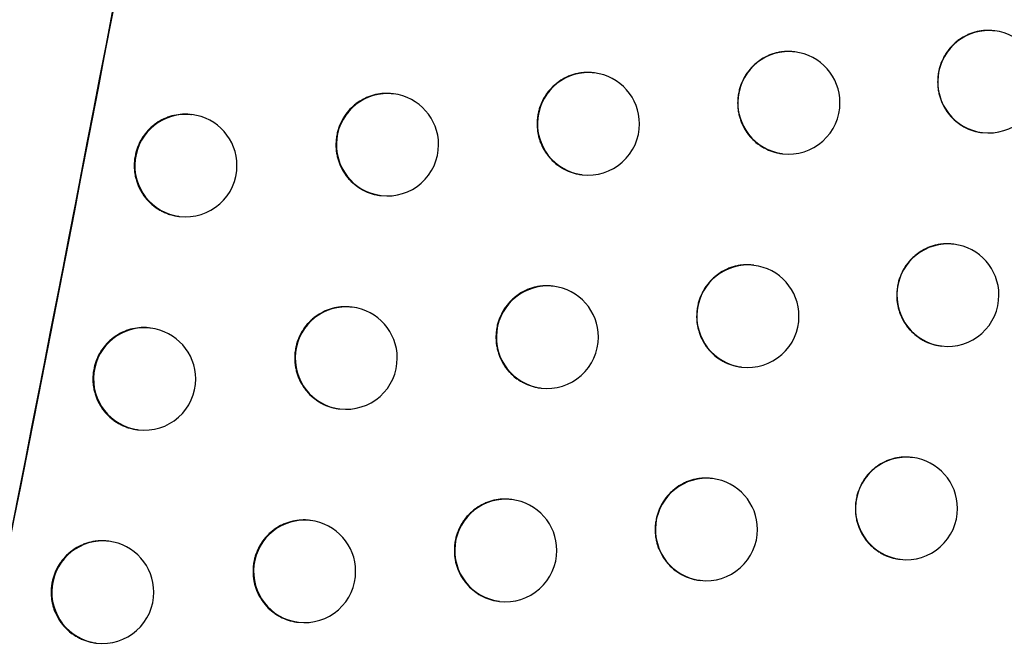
# Model space of a CAD drawing. Header units: millimetres. Extents: x -0.66 to 0.91, y -0.4 to 0.64.
# Tile 34 of 241: x -0.11851 to -0.10891, y 0.0418 to 0.04792. Entities that reach past the tile are written whole.
import ezdxf

# ---------------------------------------------------------------- set-up
doc = ezdxf.new("R2010")
doc.units = ezdxf.units.MM
doc.layers.add('FORMAT', color=7, linetype='Continuous')

msp = doc.modelspace()

# ---------------------------------------------------------------- linework, layer by layer
at = {"layer": 'FORMAT', "color": 7, "linetype": 'Continuous', "lineweight": 25}
for p, q in [((-0.109001, 0.047807), (-0.109009, 0.047808)), ((-0.110951, 0.047601), (-0.110959, 0.047602)), ((-0.112907, 0.047397), (-0.112914, 0.047398)), ((-0.114868, 0.047193), (-0.114876, 0.047193)), ((-0.116835, 0.046989), (-0.116843, 0.04699)), ((-0.109126, 0.046815), (-0.10912, 0.046814)), ((-0.111076, 0.046609), (-0.11107, 0.046609)), ((-0.113032, 0.046405), (-0.113026, 0.046404)), ((-0.114994, 0.0462), (-0.114987, 0.0462)), ((-0.116961, 0.045997), (-0.116954, 0.045996)), ((-0.1094, 0.045725), (-0.109408, 0.045726)), ((-0.111351, 0.04552), (-0.111359, 0.045521)), ((-0.113308, 0.045315), (-0.113316, 0.045316)), ((-0.11527, 0.045111), (-0.115278, 0.045112)), ((-0.117238, 0.044908), (-0.117246, 0.044909)), ((-0.109525, 0.044733), (-0.109519, 0.044732)), ((-0.111477, 0.044528), (-0.11147, 0.044527)), ((-0.113434, 0.044323), (-0.113427, 0.044322)), ((-0.115396, 0.044119), (-0.115389, 0.044118)), ((-0.117364, 0.043916), (-0.117357, 0.043915)), ((-0.109803, 0.043644), (-0.109811, 0.043645)), ((-0.111755, 0.043439), (-0.111763, 0.04344)), ((-0.113713, 0.043235), (-0.113721, 0.043236)), ((-0.115677, 0.043031), (-0.115684, 0.043032)), ((-0.117645, 0.042827), (-0.117653, 0.042828)), ((-0.109929, 0.042652), (-0.109922, 0.042652)), ((-0.111881, 0.042447), (-0.111874, 0.042446)), ((-0.113839, 0.042243), (-0.113832, 0.042242)), ((-0.115803, 0.042039), (-0.115796, 0.042038)), ((-0.117772, 0.041835), (-0.117764, 0.041835))]:
    msp.add_line(p, q, dxfattribs=at)
for centre, radius, start, end in [((-0.109056, 0.04731), 0.0005000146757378, 83.60458, 262.726615), ((-0.10906, 0.047311), 0.0005, 0, 83.165598), ((-0.111007, 0.047105), 0.0005000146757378, 83.60458, 262.726615), ((-0.11101, 0.047105), 0.0005, 0, 83.165598), ((-0.112962, 0.0469), 0.0005000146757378, 83.60458, 262.726615), ((-0.112966, 0.0469), 0.0005, 0, 83.165598), ((-0.10906, 0.047311), 0.0005, 263.165598, 0), ((-0.114924, 0.046696), 0.0005000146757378, 83.60458, 262.726615), ((-0.114927, 0.046696), 0.0005, 0, 83.165598), ((-0.11101, 0.047105), 0.0005, 263.165598, 0), ((-0.116891, 0.046492), 0.0005000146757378, 83.60458, 262.726615), ((-0.116894, 0.046493), 0.0005, 0, 83.165598), ((-0.112966, 0.0469), 0.0005, 263.165598, 0), ((-0.114927, 0.046696), 0.0005, 263.165598, 0), ((-0.116894, 0.046493), 0.0005, 263.165598, 0), ((-0.109455, 0.045228), 0.0005000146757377, 83.60458, 262.726615), ((-0.109459, 0.045229), 0.0005, 0, 83.165598), ((-0.111407, 0.045023), 0.0005000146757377, 83.60458, 262.726615), ((-0.11141, 0.045023), 0.0005, 0, 83.165598), ((-0.113363, 0.044818), 0.0005000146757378, 83.60458, 262.726615), ((-0.113367, 0.044819), 0.0005, 0, 83.165598), ((-0.109459, 0.045229), 0.0005, 263.165598, 0), ((-0.115326, 0.044614), 0.0005000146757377, 83.60458, 262.726615), ((-0.11533, 0.044615), 0.0005, 0, 83.165598), ((-0.11141, 0.045023), 0.0005, 263.165598, 0), ((-0.117294, 0.044411), 0.0005000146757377, 83.60458, 262.726615), ((-0.117297, 0.044411), 0.0005, 0, 83.165598), ((-0.113367, 0.044819), 0.0005, 263.165598, 0), ((-0.11533, 0.044615), 0.0005, 263.165598, 0), ((-0.117297, 0.044411), 0.0005, 263.165598, 0), ((-0.109859, 0.043148), 0.0005000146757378, 83.60458, 262.726615), ((-0.109863, 0.043148), 0.0005, 0, 83.165598), ((-0.111811, 0.042942), 0.0005000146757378, 83.60458, 262.726615), ((-0.111815, 0.042943), 0.0005, 0, 83.165598), ((-0.113769, 0.042738), 0.0005000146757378, 83.60458, 262.726615), ((-0.113773, 0.042738), 0.0005, 0, 83.165598), ((-0.109863, 0.043148), 0.0005, 263.165598, 0), ((-0.115732, 0.042534), 0.0005000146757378, 83.60458, 262.726615), ((-0.115736, 0.042534), 0.0005, 0, 83.165598), ((-0.111815, 0.042943), 0.0005, 263.165598, 0), ((-0.117701, 0.042331), 0.0005000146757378, 83.60458, 262.726615), ((-0.117705, 0.042331), 0.0005, 0, 83.165598), ((-0.113773, 0.042738), 0.0005, 263.165598, 0), ((-0.115736, 0.042534), 0.0005, 263.165598, 0), ((-0.117705, 0.042331), 0.0005, 263.165598, 0)]:
    msp.add_arc(centre, radius, start, end, dxfattribs=at)
for points, knots in [([(-0.123088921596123, 0.0213730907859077), (-0.1216800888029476, 0.0279605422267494), (-0.1188618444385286, 0.041138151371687), (-0.1151476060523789, 0.0610178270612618), (-0.1117764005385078, 0.0809722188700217), (-0.1098751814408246, 0.0943342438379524), (-0.1089243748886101, 0.1010166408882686)], [0, 0, 0, 0, 0.2497424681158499, 0.4995875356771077, 0.749741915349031, 1, 1, 1, 1]), ([(-0.1100052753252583, 0.0933851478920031), (-0.1118802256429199, 0.0812832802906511), (-0.1147499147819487, 0.0627608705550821), (-0.1193554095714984, 0.0387795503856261), (-0.1219249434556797, 0.0268834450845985), (-0.1231227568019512, 0.021337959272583)], [0, 0, 0, 0, 0.501549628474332, 0.7676424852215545, 1, 1, 1, 1]), ([(-0.1090092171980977, 0.0478067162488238), (-0.1090156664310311, 0.0478079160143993), (-0.1090359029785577, 0.0478116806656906), (-0.1090701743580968, 0.0478116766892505), (-0.1091113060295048, 0.047809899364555), (-0.1091521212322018, 0.0478041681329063), (-0.1091928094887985, 0.0477949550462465), (-0.1092325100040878, 0.0477822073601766), (-0.1092836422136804, 0.0477608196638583), (-0.1093320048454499, 0.0477328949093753), (-0.1093763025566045, 0.0476990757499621), (-0.109417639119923, 0.0476615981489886), (-0.1094542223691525, 0.0476189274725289), (-0.1094850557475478, 0.047572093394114), (-0.1095118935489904, 0.0475228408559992), (-0.109532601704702, 0.047470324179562), (-0.1095473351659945, 0.047412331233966), (-0.1095553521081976, 0.0473634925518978), (-0.1095564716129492, 0.0473284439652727), (-0.1095570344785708, 0.0473108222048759)], [0, 0, 0, 0, 0.0238355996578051, 0.0747918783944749, 0.1240419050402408, 0.1736337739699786, 0.2243041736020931, 0.275347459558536, 0.3245921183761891, 0.4247588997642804, 0.4758020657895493, 0.5249680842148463, 0.6249772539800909, 0.675941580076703, 0.7249945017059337, 0.8247731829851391, 0.8756195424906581, 0.937463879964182, 1, 1, 1, 1]), ([(-0.110959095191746, 0.0476011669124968), (-0.1109657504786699, 0.0476023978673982), (-0.1109862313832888, 0.047606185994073), (-0.111020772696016, 0.0476061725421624), (-0.1110619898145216, 0.047604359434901), (-0.1111028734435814, 0.0475986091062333), (-0.111143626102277, 0.0475893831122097), (-0.1111833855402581, 0.0475766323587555), (-0.1112345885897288, 0.0475552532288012), (-0.1112830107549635, 0.0475273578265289), (-0.1113273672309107, 0.0474935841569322), (-0.1113687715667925, 0.0474561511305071), (-0.1114054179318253, 0.0474135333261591), (-0.1114363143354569, 0.0473667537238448), (-0.1114632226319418, 0.0473175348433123), (-0.1114839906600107, 0.0472650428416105), (-0.1114987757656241, 0.047207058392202), (-0.111506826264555, 0.0471582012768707), (-0.1115079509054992, 0.0471231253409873), (-0.1115085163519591, 0.0471054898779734)], [0, 0, 0, 0, 0.0245080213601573, 0.0754207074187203, 0.1245892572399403, 0.1740991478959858, 0.2246858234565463, 0.2756446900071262, 0.3248091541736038, 0.4248108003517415, 0.4757682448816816, 0.5248907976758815, 0.6248083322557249, 0.6757236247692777, 0.7247876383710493, 0.8245858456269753, 0.8754400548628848, 0.9373738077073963, 1, 1, 1, 1]), ([(-0.1129146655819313, 0.0473963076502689), (-0.1129214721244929, 0.0473975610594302), (-0.1129421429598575, 0.0474013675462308), (-0.1129769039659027, 0.0474013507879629), (-0.1130182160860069, 0.0473995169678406), (-0.1130591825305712, 0.0473937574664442), (-0.113100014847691, 0.047384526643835), (-0.1131398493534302, 0.0473717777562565), (-0.1131911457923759, 0.047350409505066), (-0.1132396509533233, 0.0473225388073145), (-0.1132840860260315, 0.0472888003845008), (-0.1133255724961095, 0.0472514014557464), (-0.1133622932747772, 0.0472088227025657), (-0.1133932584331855, 0.0471620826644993), (-0.113420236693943, 0.04711288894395), (-0.1134410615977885, 0.0470604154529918), (-0.1134558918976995, 0.0470024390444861), (-0.113463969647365, 0.0469535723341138), (-0.1134650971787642, 0.0469184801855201), (-0.1134656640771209, 0.0469008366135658)], [0, 0, 0, 0, 0.0249797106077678, 0.0758610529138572, 0.1249728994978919, 0.174425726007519, 0.2249540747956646, 0.2758541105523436, 0.3249638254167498, 0.4248526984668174, 0.4757515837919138, 0.5248449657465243, 0.6247009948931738, 0.6755833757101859, 0.7246549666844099, 0.8244665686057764, 0.8753262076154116, 0.9373167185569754, 1, 1, 1, 1]), ([(-0.1095570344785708, 0.0473108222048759), (-0.1095567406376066, 0.0472970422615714), (-0.1095561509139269, 0.047269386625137), (-0.109550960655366, 0.0472278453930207), (-0.1095425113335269, 0.0471864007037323), (-0.1095305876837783, 0.0471459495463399), (-0.1095104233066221, 0.0470938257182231), (-0.1094838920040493, 0.0470444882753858), (-0.1094515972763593, 0.0469992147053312), (-0.1094156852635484, 0.046956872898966), (-0.1093746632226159, 0.0469193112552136), (-0.1093294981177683, 0.0468875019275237), (-0.1092818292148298, 0.0468597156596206), (-0.1092308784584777, 0.0468378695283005), (-0.1091777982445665, 0.0468237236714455), (-0.1091471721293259, 0.0468166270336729), (-0.1091299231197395, 0.0468158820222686), (-0.1091261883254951, 0.0468157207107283)], [0, 0, 0, 0, 0.0568777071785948, 0.114150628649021, 0.1726698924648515, 0.2316197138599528, 0.2884973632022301, 0.4041827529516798, 0.4631278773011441, 0.5200552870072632, 0.6358373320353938, 0.6948287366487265, 0.7518764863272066, 0.8679022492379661, 0.9270173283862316, 0.9841976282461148, 1, 1, 1, 1]), ([(-0.1148759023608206, 0.0471921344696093), (-0.1148828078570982, 0.0471934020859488), (-0.1149036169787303, 0.0471972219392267), (-0.1149385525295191, 0.0471972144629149), (-0.1149939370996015, 0.0471947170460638), (-0.1150488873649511, 0.0471845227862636), (-0.1151018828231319, 0.0471676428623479), (-0.115153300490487, 0.0471462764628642), (-0.115201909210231, 0.0471184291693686), (-0.1152464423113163, 0.0470847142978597), (-0.1152880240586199, 0.0470473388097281), (-0.1153248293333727, 0.047004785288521), (-0.1153558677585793, 0.0469580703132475), (-0.1153829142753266, 0.0469088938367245), (-0.1154037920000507, 0.0468564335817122), (-0.1154186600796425, 0.0467984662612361), (-0.1154267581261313, 0.0467496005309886), (-0.115427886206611, 0.046714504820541), (-0.1154284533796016, 0.0466968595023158)], [0, 0, 0, 0, 0.0252646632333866, 0.0761328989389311, 0.1252176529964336, 0.2250548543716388, 0.2759267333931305, 0.325011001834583, 0.4248473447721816, 0.4757188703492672, 0.524800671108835, 0.6246320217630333, 0.6755010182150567, 0.7245799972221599, 0.8244055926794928, 0.8752716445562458, 0.9372894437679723, 1, 1, 1, 1]), ([(-0.1115085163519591, 0.0471054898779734), (-0.1115082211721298, 0.0470916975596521), (-0.1115076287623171, 0.047064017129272), (-0.111502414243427, 0.0470224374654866), (-0.1114939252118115, 0.0469809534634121), (-0.111481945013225, 0.0469404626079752), (-0.111461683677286, 0.0468882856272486), (-0.1114350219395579, 0.046838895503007), (-0.1114025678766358, 0.0467935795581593), (-0.1113664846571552, 0.0467512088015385), (-0.111325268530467, 0.0467136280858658), (-0.1112798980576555, 0.0466818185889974), (-0.1112320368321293, 0.046654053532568), (-0.1111808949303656, 0.0466322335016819), (-0.1111276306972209, 0.0466181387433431), (-0.1110970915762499, 0.0466110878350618), (-0.1110799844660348, 0.0466103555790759), (-0.1110764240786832, 0.0466102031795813)], [0, 0, 0, 0, 0.0569575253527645, 0.1143106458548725, 0.1729114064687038, 0.23194323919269, 0.2889007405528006, 0.4047498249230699, 0.4637795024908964, 0.5207602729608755, 0.6366542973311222, 0.6957052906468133, 0.7527468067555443, 0.8687635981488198, 0.9278767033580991, 0.9849894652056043, 1, 1, 1, 1]), ([(-0.1168427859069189, 0.0469886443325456), (-0.116849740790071, 0.0469899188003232), (-0.1168706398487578, 0.0469937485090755), (-0.116905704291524, 0.0469937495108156), (-0.116961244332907, 0.046991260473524), (-0.117016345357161, 0.0469810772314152), (-0.117069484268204, 0.0469642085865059), (-0.1171210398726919, 0.0469428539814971), (-0.1171697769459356, 0.0469150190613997), (-0.117214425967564, 0.0468813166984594), (-0.1172561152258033, 0.046843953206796), (-0.1172930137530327, 0.046801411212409), (-0.1173241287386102, 0.0467547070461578), (-0.1173512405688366, 0.0467055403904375), (-0.117372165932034, 0.0466530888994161), (-0.1173870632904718, 0.046595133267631), (-0.1173951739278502, 0.0465462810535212), (-0.1173963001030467, 0.0465111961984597), (-0.1173968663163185, 0.0464935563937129)], [0, 0, 0, 0, 0.0253701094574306, 0.0762358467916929, 0.1253149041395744, 0.2251405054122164, 0.2760064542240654, 0.3250854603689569, 0.4249110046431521, 0.4757769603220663, 0.5248550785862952, 0.6246788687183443, 0.6755439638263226, 0.7246204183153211, 0.8244408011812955, 0.8753041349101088, 0.9373059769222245, 1, 1, 1, 1]), ([(-0.1134656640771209, 0.0469008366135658), (-0.1134653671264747, 0.046887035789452), (-0.113464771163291, 0.0468593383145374), (-0.1134595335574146, 0.0468177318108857), (-0.1134510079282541, 0.0467762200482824), (-0.1134389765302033, 0.046735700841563), (-0.113418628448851, 0.0466834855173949), (-0.1133918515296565, 0.0466340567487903), (-0.1133592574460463, 0.0465887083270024), (-0.1133230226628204, 0.0465463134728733), (-0.1132816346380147, 0.0465087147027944), (-0.11323608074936, 0.0464768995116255), (-0.113188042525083, 0.0464491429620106), (-0.1131367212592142, 0.0464273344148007), (-0.1130832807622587, 0.0464132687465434), (-0.113052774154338, 0.0464062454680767), (-0.113035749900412, 0.0464055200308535), (-0.1130323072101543, 0.0464053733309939)], [0, 0, 0, 0, 0.0570115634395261, 0.1144189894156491, 0.1730749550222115, 0.2321623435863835, 0.2891739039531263, 0.4051337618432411, 0.4642206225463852, 0.5212383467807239, 0.6372098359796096, 0.6963019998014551, 0.7533405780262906, 0.8693539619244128, 0.9284671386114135, 0.9855344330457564, 1, 1, 1, 1]), ([(-0.1154284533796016, 0.0466968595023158), (-0.1154281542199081, 0.0466830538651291), (-0.1154275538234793, 0.0466553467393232), (-0.1154222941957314, 0.0466137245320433), (-0.1154137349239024, 0.0465721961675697), (-0.1154016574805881, 0.0465316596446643), (-0.1153812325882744, 0.0464794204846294), (-0.1153543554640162, 0.0464299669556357), (-0.1153216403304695, 0.0463845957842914), (-0.1152852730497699, 0.0463421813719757), (-0.115243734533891, 0.046304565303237), (-0.1151980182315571, 0.0462727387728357), (-0.1151498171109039, 0.0462449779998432), (-0.1150983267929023, 0.0462231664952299), (-0.115044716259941, 0.046209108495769), (-0.1150141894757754, 0.0462020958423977), (-0.1149971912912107, 0.0462013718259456), (-0.114993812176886, 0.0462012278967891)], [0, 0, 0, 0, 0.0570402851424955, 0.1144765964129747, 0.1731619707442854, 0.2322789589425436, 0.2893192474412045, 0.4053378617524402, 0.4644549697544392, 0.5214942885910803, 0.6375108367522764, 0.696626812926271, 0.7536669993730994, 0.8696851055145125, 0.9288017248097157, 0.9858463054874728, 1, 1, 1, 1]), ([(-0.1173968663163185, 0.0464935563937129), (-0.1173965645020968, 0.0464797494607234), (-0.1173959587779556, 0.046452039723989), (-0.1173906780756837, 0.0464104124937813), (-0.1173820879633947, 0.0463688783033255), (-0.1173699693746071, 0.0463283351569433), (-0.1173494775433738, 0.0462760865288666), (-0.1173225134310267, 0.0462266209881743), (-0.1172896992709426, 0.0461812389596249), (-0.1172624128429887, 0.0461495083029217), (-0.1172326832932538, 0.0461202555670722), (-0.1172002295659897, 0.0460933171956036), (-0.1171656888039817, 0.0460693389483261), (-0.1171295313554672, 0.0460485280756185), (-0.1170918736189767, 0.0460309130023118), (-0.1170524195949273, 0.0460162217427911), (-0.117011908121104, 0.0460056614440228), (-0.1169813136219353, 0.0459986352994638), (-0.1169642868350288, 0.0459979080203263), (-0.1169609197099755, 0.0459977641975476)], [0, 0, 0, 0, 0.057032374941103, 0.1144607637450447, 0.1731381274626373, 0.2322470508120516, 0.2892794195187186, 0.4052817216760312, 0.4643903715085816, 0.5214251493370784, 0.5788559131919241, 0.6375355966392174, 0.6966468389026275, 0.7536825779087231, 0.8111143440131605, 0.869795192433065, 0.9289076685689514, 0.9859411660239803, 0.9999999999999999, 0.9999999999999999, 0.9999999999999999, 0.9999999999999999]), ([(-0.1094080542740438, 0.04572497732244), (-0.109414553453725, 0.0457261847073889), (-0.109434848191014, 0.0457299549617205), (-0.1094691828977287, 0.0457299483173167), (-0.1095103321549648, 0.0457281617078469), (-0.1095511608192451, 0.0457224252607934), (-0.1095918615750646, 0.0457132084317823), (-0.1096315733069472, 0.0457004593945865), (-0.1096827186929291, 0.0456790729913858), (-0.1097310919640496, 0.045651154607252), (-0.109775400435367, 0.0456173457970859), (-0.1098167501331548, 0.045579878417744), (-0.1098533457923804, 0.0455372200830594), (-0.109884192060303, 0.0454903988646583), (-0.1099110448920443, 0.0454411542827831), (-0.1099317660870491, 0.0453886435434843), (-0.1099465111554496, 0.0453306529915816), (-0.1099545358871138, 0.0452818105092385), (-0.1099556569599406, 0.0452467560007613), (-0.1099562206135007, 0.0452291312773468)], [0, 0, 0, 0, 0.0240009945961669, 0.0749469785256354, 0.1241774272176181, 0.1737495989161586, 0.2243998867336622, 0.2754228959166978, 0.3246481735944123, 0.4247750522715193, 0.4757975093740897, 0.5249529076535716, 0.6249397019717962, 0.675892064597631, 0.72494744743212, 0.8247304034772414, 0.8755784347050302, 0.9374432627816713, 1, 1, 1, 1]), ([(-0.1113591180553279, 0.0455195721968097), (-0.1113658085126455, 0.0455208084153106), (-0.1113863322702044, 0.0455246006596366), (-0.1114209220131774, 0.0455245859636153), (-0.1114621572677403, 0.045522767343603), (-0.1115030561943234, 0.0455170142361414), (-0.111543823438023, 0.0455077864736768), (-0.1115835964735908, 0.0454950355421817), (-0.1116348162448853, 0.0454736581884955), (-0.1116832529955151, 0.0454457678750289), (-0.1117276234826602, 0.0454120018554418), (-0.1117690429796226, 0.0453745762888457), (-0.1118057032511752, 0.0453319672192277), (-0.1118366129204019, 0.0452851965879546), (-0.1118635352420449, 0.0452359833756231), (-0.1118843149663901, 0.0451834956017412), (-0.1118991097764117, 0.0451255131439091), (-0.11190716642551, 0.0450766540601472), (-0.1119082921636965, 0.0450415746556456), (-0.1119088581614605, 0.045023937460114)], [0, 0, 0, 0, 0.0246203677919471, 0.075525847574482, 0.1246811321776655, 0.1741776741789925, 0.2247507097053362, 0.2756958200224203, 0.3248473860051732, 0.4248224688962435, 0.4757661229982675, 0.5248817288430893, 0.6247846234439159, 0.6756920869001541, 0.7247577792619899, 0.8245589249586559, 0.8754143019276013, 0.9373609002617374, 1, 1, 1, 1]), ([(-0.1133157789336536, 0.0453148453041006), (-0.1133226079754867, 0.045316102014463), (-0.1133433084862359, 0.0453199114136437), (-0.1133781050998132, 0.045319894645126), (-0.1134194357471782, 0.0453180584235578), (-0.1134604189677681, 0.0453122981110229), (-0.1135012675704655, 0.0453030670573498), (-0.1135411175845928, 0.0452903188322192), (-0.1135924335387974, 0.0452689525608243), (-0.1136409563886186, 0.0452410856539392), (-0.1136854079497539, 0.0452073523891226), (-0.1137269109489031, 0.0451699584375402), (-0.1137636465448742, 0.0451273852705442), (-0.1137946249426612, 0.0450806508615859), (-0.1138216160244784, 0.0450314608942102), (-0.1138424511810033, 0.0449789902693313), (-0.1138572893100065, 0.0449210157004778), (-0.1138653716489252, 0.0448721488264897), (-0.1138664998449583, 0.0448370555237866), (-0.1138670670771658, 0.0448194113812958)], [0, 0, 0, 0, 0.0250472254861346, 0.075924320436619, 0.125028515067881, 0.1744736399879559, 0.2249941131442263, 0.27588620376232, 0.3249886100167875, 0.4248624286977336, 0.4757534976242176, 0.5248429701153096, 0.6246907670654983, 0.6755687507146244, 0.7246411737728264, 0.8244542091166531, 0.8753143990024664, 0.937310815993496, 1, 1, 1, 1]), ([(-0.1099562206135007, 0.0452291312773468), (-0.1099559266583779, 0.0452153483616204), (-0.1099553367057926, 0.0451876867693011), (-0.1099501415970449, 0.0451461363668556), (-0.1099416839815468, 0.0451046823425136), (-0.1099297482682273, 0.0450642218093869), (-0.1099095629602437, 0.0450120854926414), (-0.1098830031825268, 0.0449627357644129), (-0.1098506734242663, 0.0449174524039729), (-0.1098147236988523, 0.0448751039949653), (-0.1097736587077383, 0.0448375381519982), (-0.1097284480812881, 0.0448057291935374), (-0.1096807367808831, 0.0447779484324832), (-0.1096297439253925, 0.0447561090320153), (-0.1095766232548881, 0.0447419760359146), (-0.1095460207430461, 0.0447348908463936), (-0.1095288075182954, 0.0447341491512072), (-0.1095251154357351, 0.0447339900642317)], [0, 0, 0, 0, 0.0568968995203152, 0.1141891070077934, 0.1727279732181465, 0.23169752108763, 0.288594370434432, 0.4043191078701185, 0.463284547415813, 0.5202249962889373, 0.6360343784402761, 0.6950403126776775, 0.7520869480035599, 0.8681113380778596, 0.9272263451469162, 0.9843907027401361, 0.9999999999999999, 0.9999999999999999, 0.9999999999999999, 0.9999999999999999]), ([(-0.1152780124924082, 0.0451107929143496), (-0.115284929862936, 0.0451120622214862), (-0.1153057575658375, 0.0451158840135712), (-0.1153407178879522, 0.0451158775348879), (-0.1153961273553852, 0.0451133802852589), (-0.1154511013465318, 0.0451031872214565), (-0.1155041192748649, 0.0450863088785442), (-0.1155555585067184, 0.0450649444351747), (-0.1156041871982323, 0.0450370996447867), (-0.1156487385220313, 0.0450033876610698), (-0.1156903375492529, 0.044966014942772), (-0.1157271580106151, 0.0449234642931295), (-0.1157582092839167, 0.0448767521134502), (-0.1157852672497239, 0.0448275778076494), (-0.1158061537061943, 0.0447751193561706), (-0.1158210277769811, 0.0447171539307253), (-0.1158291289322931, 0.0446682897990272), (-0.1158302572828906, 0.0446331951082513), (-0.1158308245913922, 0.0446155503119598)], [0, 0, 0, 0, 0.0252951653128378, 0.0761619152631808, 0.1252439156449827, 0.225075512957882, 0.2759445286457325, 0.3250262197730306, 0.4248572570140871, 0.475726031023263, 0.5248063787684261, 0.6246346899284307, 0.6755020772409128, 0.7245810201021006, 0.8244064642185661, 0.8752723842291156, 0.9372898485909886, 0.9999999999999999, 0.9999999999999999, 0.9999999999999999, 0.9999999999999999]), ([(-0.1119088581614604, 0.045023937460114), (-0.111908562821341, 0.045010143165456), (-0.1119079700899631, 0.0449824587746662), (-0.1119027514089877, 0.0449408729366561), (-0.1118942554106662, 0.0448993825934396), (-0.1118822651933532, 0.0448588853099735), (-0.1118619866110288, 0.0448066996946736), (-0.1118353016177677, 0.0447573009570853), (-0.1118028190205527, 0.0447119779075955), (-0.1117667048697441, 0.0446696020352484), (-0.1117254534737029, 0.0446320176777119), (-0.1116800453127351, 0.044600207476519), (-0.1116321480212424, 0.0445724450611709), (-0.1115809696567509, 0.0445506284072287), (-0.1115276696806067, 0.0445365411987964), (-0.111497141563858, 0.0445294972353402), (-0.1114800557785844, 0.0445287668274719), (-0.1114765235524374, 0.0445286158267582)], [0, 0, 0, 0, 0.05697021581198, 0.1143360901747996, 0.1729498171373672, 0.2319946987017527, 0.2889648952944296, 0.4048399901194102, 0.4638830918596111, 0.5208726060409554, 0.6367849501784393, 0.6958456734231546, 0.7528866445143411, 0.868902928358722, 0.9280161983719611, 0.9851184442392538, 1, 1, 1, 1]), ([(-0.1172458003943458, 0.044907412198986), (-0.1172527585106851, 0.0449086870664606), (-0.1172736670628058, 0.0449125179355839), (-0.117308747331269, 0.0449125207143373), (-0.1173643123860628, 0.044910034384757), (-0.1174194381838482, 0.044899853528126), (-0.1174726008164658, 0.0448829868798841), (-0.1175241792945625, 0.0448616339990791), (-0.1175729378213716, 0.0448338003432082), (-0.1176176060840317, 0.0448000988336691), (-0.1176593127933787, 0.0447627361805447), (-0.1176962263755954, 0.0447201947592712), (-0.1177273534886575, 0.0446734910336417), (-0.1177544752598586, 0.044624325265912), (-0.1177754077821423, 0.0445718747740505), (-0.1177903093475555, 0.0445139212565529), (-0.1177984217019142, 0.0444650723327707), (-0.1177995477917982, 0.0444299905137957), (-0.1178001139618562, 0.0444123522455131)], [0, 0, 0, 0, 0.0253710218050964, 0.076237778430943, 0.125318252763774, 0.2251467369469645, 0.2760141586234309, 0.3250944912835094, 0.4249227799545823, 0.4757901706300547, 0.524868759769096, 0.6246935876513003, 0.6755592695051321, 0.7246348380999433, 0.8244534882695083, 0.8753159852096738, 0.9373119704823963, 1, 1, 1, 1]), ([(-0.1138670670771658, 0.0448194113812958), (-0.1138667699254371, 0.0448056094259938), (-0.1138661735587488, 0.0447779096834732), (-0.1138609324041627, 0.0447362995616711), (-0.1138524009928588, 0.0446947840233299), (-0.1138403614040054, 0.0446542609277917), (-0.1138199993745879, 0.0446020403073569), (-0.1137932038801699, 0.0445526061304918), (-0.1137605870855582, 0.0445072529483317), (-0.1137243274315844, 0.0444648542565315), (-0.1136829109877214, 0.044427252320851), (-0.1136373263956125, 0.0443954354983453), (-0.1135892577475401, 0.0443676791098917), (-0.1135379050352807, 0.0443458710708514), (-0.1134844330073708, 0.0443318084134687), (-0.1134539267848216, 0.044324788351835), (-0.1134369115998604, 0.0443240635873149), (-0.1134334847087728, 0.0443239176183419)], [0, 0, 0, 0, 0.0570186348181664, 0.1144331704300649, 0.1730963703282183, 0.2321910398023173, 0.2892096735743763, 0.4051840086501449, 0.4642783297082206, 0.5213011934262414, 0.6372834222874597, 0.6963812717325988, 0.7534199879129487, 0.8694339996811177, 0.9285477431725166, 0.9856093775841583, 1, 1, 1, 1]), ([(-0.1158308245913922, 0.0446155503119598), (-0.1158305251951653, 0.0446017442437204), (-0.1158299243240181, 0.0445740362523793), (-0.1158246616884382, 0.0445324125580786), (-0.1158160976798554, 0.0444908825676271), (-0.1158040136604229, 0.0444503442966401), (-0.1157835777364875, 0.0443981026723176), (-0.1157566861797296, 0.0443486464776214), (-0.1157239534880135, 0.0443032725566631), (-0.115687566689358, 0.0442608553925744), (-0.1156460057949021, 0.0442232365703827), (-0.1156002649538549, 0.0441914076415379), (-0.1155520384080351, 0.0441636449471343), (-0.1155005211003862, 0.044141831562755), (-0.1154468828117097, 0.0441277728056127), (-0.1154163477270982, 0.0441207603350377), (-0.1153993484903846, 0.044120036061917), (-0.1153959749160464, 0.0441198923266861)], [0, 0, 0, 0, 0.0570426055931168, 0.1144812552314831, 0.1731690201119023, 0.2322884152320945, 0.2893310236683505, 0.4053543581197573, 0.4644738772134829, 0.5215153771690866, 0.6375364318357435, 0.696654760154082, 0.753695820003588, 0.8697158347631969, 0.9288335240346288, 0.9858766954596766, 1, 1, 1, 1]), ([(-0.1178001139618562, 0.0444123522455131), (-0.1177998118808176, 0.0443985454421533), (-0.117799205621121, 0.0443708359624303), (-0.1177939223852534, 0.044329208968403), (-0.1177853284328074, 0.0442876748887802), (-0.1177732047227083, 0.0442471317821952), (-0.1177527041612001, 0.0441948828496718), (-0.1177257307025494, 0.0441454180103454), (-0.1176928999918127, 0.044100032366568), (-0.1176564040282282, 0.0440576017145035), (-0.1176147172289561, 0.0440199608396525), (-0.11756884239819, 0.0439881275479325), (-0.1175326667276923, 0.0439673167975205), (-0.1174949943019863, 0.0439496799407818), (-0.1174555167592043, 0.0439350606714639), (-0.1174150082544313, 0.0439242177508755), (-0.1173843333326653, 0.0439179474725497), (-0.1173673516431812, 0.0439164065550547), (-0.1173639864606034, 0.0439161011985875)], [0, 0, 0, 0, 0.0570348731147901, 0.1144657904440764, 0.173145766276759, 0.2322573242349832, 0.2892921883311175, 0.4052994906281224, 0.4644106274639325, 0.5214493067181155, 0.6374643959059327, 0.6965795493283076, 0.7536209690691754, 0.8110584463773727, 0.8697451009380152, 0.9288634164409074, 0.9859031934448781, 1, 1, 1, 1]), ([(-0.1098114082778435, 0.0436441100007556), (-0.1098179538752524, 0.0436453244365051), (-0.1098383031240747, 0.0436490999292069), (-0.1098726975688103, 0.0436490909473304), (-0.1099138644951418, 0.0436472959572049), (-0.1099547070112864, 0.0436415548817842), (-0.1099954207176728, 0.0436323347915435), (-0.1100351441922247, 0.0436195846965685), (-0.1100863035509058, 0.0435981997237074), (-0.1101346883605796, 0.0435702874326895), (-0.1101790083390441, 0.0435364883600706), (-0.1102203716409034, 0.0434990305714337), (-0.1102569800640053, 0.0434563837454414), (-0.1102878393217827, 0.0434095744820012), (-0.1103147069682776, 0.0433603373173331), (-0.110335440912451, 0.0433078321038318), (-0.1103501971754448, 0.0432498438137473), (-0.1103582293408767, 0.0432009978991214), (-0.1103593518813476, 0.0431659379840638), (-0.1103599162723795, 0.0431483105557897)], [0, 0, 0, 0, 0.0241536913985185, 0.0750900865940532, 0.1243024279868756, 0.1738563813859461, 0.2244880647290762, 0.275492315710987, 0.3246997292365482, 0.4247898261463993, 0.4757931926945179, 0.5249388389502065, 0.6249050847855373, 0.6758464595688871, 0.7249041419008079, 0.8246911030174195, 0.8755407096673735, 0.9374243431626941, 1, 1, 1, 1]), ([(-0.1117636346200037, 0.043438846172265), (-0.111770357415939, 0.0434400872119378), (-0.1117909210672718, 0.0434438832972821), (-0.1118255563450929, 0.0434438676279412), (-0.1118668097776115, 0.0434420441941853), (-0.1119077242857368, 0.0434362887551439), (-0.1119485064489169, 0.0434270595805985), (-0.1119882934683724, 0.0434143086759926), (-0.1120395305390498, 0.0433929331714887), (-0.112087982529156, 0.0433650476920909), (-0.1121323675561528, 0.0433312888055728), (-0.1121738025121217, 0.0432938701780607), (-0.1122104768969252, 0.0432512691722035), (-0.1122413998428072, 0.0432045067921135), (-0.1122683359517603, 0.043155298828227), (-0.1122891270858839, 0.0431028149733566), (-0.1123039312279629, 0.0430448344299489), (-0.1123119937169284, 0.0429959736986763), (-0.1123131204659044, 0.0429608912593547), (-0.1123136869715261, 0.0429432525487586)], [0, 0, 0, 0, 0.0247226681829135, 0.0756215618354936, 0.1247647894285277, 0.1742491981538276, 0.2248098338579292, 0.275742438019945, 0.324882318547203, 0.4248333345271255, 0.475764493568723, 0.5248738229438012, 0.6247634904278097, 0.6756638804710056, 0.7247310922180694, 0.8245348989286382, 0.8753913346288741, 0.9373493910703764, 1, 1, 1, 1]), ([(-0.113721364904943, 0.0432342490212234), (-0.1137282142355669, 0.043235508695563), (-0.1137489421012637, 0.0432393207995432), (-0.1137837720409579, 0.0432393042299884), (-0.1138251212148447, 0.0432374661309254), (-0.1138661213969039, 0.0432317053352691), (-0.1139069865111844, 0.0432224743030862), (-0.1139468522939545, 0.0432097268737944), (-0.1139981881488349, 0.0431883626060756), (-0.1140467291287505, 0.0431604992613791), (-0.1140911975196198, 0.0431267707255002), (-0.1141327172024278, 0.0430893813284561), (-0.1141694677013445, 0.0430468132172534), (-0.1142004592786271, 0.0430000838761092), (-0.1142274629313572, 0.0429508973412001), (-0.1142483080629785, 0.0428984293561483), (-0.1142631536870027, 0.0428404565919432), (-0.1142712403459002, 0.0427915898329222), (-0.1142723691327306, 0.0427564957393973), (-0.1142729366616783, 0.042738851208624)], [0, 0, 0, 0, 0.0251070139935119, 0.0759803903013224, 0.1250779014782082, 0.1745162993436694, 0.2250298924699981, 0.2759150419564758, 0.3250110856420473, 0.4248717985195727, 0.4757560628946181, 0.5248421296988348, 0.6246827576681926, 0.6755569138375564, 0.7246300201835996, 0.8244442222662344, 0.8753048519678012, 0.937306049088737, 1, 1, 1, 1]), ([(-0.1103599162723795, 0.0431483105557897), (-0.1103596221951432, 0.0431345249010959), (-0.1103590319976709, 0.0431068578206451), (-0.1103538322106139, 0.0430652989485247), (-0.1103453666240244, 0.0430238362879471), (-0.1103334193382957, 0.0429833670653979), (-0.1103132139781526, 0.0429312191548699), (-0.1102866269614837, 0.0428818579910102), (-0.1102542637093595, 0.042836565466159), (-0.1102182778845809, 0.0427942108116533), (-0.1101771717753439, 0.042756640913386), (-0.1101319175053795, 0.0427248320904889), (-0.1100841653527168, 0.0426970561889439), (-0.1100331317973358, 0.0426752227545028), (-0.1099799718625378, 0.0426611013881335), (-0.1099493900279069, 0.0426540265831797), (-0.1099322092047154, 0.0426532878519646), (-0.109928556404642, 0.0426531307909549)], [0, 0, 0, 0, 0.0569145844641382, 0.1142245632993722, 0.1727814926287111, 0.2317692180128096, 0.2886837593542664, 0.4044447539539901, 0.4634289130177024, 0.5203813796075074, 0.6362159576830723, 0.6952352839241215, 0.7522808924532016, 0.8683040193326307, 0.9274189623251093, 0.9845686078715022, 1, 1, 1, 1]), ([(-0.1156845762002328, 0.0430303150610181), (-0.115691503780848, 0.0430315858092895), (-0.1157123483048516, 0.0430354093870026), (-0.1157473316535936, 0.0430354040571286), (-0.1158027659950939, 0.0430329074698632), (-0.1158577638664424, 0.0430227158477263), (-0.1159108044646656, 0.0430058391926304), (-0.115962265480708, 0.0429844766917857), (-0.1160109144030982, 0.042956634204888), (-0.1160554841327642, 0.0429229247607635), (-0.1160971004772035, 0.0428855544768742), (-0.1161339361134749, 0.0428430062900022), (-0.116165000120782, 0.0427962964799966), (-0.1161920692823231, 0.0427471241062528), (-0.1162129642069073, 0.0426946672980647), (-0.1162278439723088, 0.0426367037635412), (-0.1162359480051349, 0.0425878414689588), (-0.1162370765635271, 0.0425527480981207), (-0.1162376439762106, 0.0425351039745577)], [0, 0, 0, 0, 0.0253199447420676, 0.0761856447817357, 0.1252656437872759, 0.2250931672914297, 0.2759601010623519, 0.3250399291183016, 0.4248671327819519, 0.4757339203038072, 0.5248131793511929, 0.6246392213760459, 0.675505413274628, 0.7245841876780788, 0.8244092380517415, 0.8752749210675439, 0.9372911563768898, 0.9999999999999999, 0.9999999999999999, 0.9999999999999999, 0.9999999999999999]), ([(-0.1123136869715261, 0.0429432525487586), (-0.1123133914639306, 0.0429294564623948), (-0.1123127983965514, 0.0429017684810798), (-0.112307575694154, 0.0428601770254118), (-0.1122990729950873, 0.0428186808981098), (-0.1122870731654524, 0.0427781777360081), (-0.112266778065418, 0.0427259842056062), (-0.1122400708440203, 0.0426765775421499), (-0.1122075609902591, 0.0426312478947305), (-0.1121714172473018, 0.0425888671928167), (-0.112130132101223, 0.0425512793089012), (-0.1120846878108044, 0.0425194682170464), (-0.112036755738, 0.0424917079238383), (-0.1119855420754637, 0.0424698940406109), (-0.1119322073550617, 0.0424558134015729), (-0.1119016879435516, 0.0424487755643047), (-0.1118846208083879, 0.0424480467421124), (-0.1118811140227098, 0.042447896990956)], [0, 0, 0, 0, 0.0569816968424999, 0.1143591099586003, 0.1729845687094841, 0.2320412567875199, 0.2890229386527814, 0.404921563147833, 0.4639768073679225, 0.5209742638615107, 0.6369032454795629, 0.6959728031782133, 0.7530133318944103, 0.8690292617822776, 0.9281427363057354, 0.9852354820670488, 1, 1, 1, 1]), ([(-0.117653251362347, 0.0428270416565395), (-0.1176602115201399, 0.0428283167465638), (-0.1176811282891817, 0.0428321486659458), (-0.1177162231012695, 0.0428321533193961), (-0.1177718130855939, 0.0428296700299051), (-0.1178269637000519, 0.0428194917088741), (-0.1178801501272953, 0.0428026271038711), (-0.1179317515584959, 0.0427812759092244), (-0.1179805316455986, 0.0427534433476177), (-0.1180252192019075, 0.042719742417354), (-0.1180669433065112, 0.042682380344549), (-0.1181038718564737, 0.0426398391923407), (-0.1181350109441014, 0.0425931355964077), (-0.1181621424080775, 0.0425439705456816), (-0.1181830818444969, 0.0424915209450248), (-0.1181979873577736, 0.042433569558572), (-0.1182061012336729, 0.0423847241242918), (-0.1182072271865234, 0.0423496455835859), (-0.1182077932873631, 0.0423320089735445)], [0, 0, 0, 0, 0.0253679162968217, 0.0762360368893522, 0.1253184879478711, 0.225150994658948, 0.2760204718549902, 0.325102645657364, 0.4249347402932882, 0.4758041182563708, 0.5248834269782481, 0.6247098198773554, 0.6755763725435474, 0.7246509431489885, 0.8244676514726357, 0.8753292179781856, 0.9373186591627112, 1, 1, 1, 1]), ([(-0.1142729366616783, 0.042738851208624), (-0.1142726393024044, 0.0427250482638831), (-0.1142720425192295, 0.0426973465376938), (-0.1142667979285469, 0.0426557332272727), (-0.1142582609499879, 0.0426142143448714), (-0.1142462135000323, 0.0425736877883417), (-0.1142258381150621, 0.0425214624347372), (-0.1141990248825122, 0.0424720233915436), (-0.1141663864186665, 0.0424266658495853), (-0.1141301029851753, 0.0423842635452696), (-0.1140886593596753, 0.0423466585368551), (-0.1140430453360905, 0.0423148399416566), (-0.1139949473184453, 0.0422870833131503), (-0.1139435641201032, 0.0422652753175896), (-0.1138900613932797, 0.0422512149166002), (-0.1138595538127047, 0.0422441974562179), (-0.1138425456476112, 0.042243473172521), (-0.1138391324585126, 0.0422433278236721)], [0, 0, 0, 0, 0.0570247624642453, 0.1144454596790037, 0.1731149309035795, 0.2322159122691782, 0.2892406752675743, 0.4052275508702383, 0.4643283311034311, 0.5213557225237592, 0.637347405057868, 0.6964502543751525, 0.7534892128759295, 0.8695040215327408, 0.9286183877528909, 0.9856751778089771, 1, 1, 1, 1]), ([(-0.1162376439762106, 0.0425351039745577), (-0.1162373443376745, 0.042521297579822), (-0.1162367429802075, 0.0424935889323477), (-0.1162314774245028, 0.0424519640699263), (-0.1162229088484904, 0.0424104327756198), (-0.1162108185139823, 0.0423698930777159), (-0.1161903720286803, 0.0423176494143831), (-0.116163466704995, 0.0422681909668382), (-0.1161307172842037, 0.0422228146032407), (-0.1160943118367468, 0.0421803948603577), (-0.116052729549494, 0.0421427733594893), (-0.1160069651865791, 0.0421109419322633), (-0.1159587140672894, 0.0420831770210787), (-0.1159071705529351, 0.042061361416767), (-0.115853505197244, 0.0420473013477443), (-0.1158229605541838, 0.0420402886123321), (-0.1158059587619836, 0.0420395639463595), (-0.1158025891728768, 0.0420394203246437)], [0, 0, 0, 0, 0.0570442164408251, 0.1144844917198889, 0.1731739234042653, 0.2322949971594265, 0.2893392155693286, 0.4053658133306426, 0.464486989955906, 0.521530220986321, 0.6375548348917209, 0.6966750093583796, 0.7537170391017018, 0.869739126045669, 0.9288579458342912, 0.9859003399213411, 1, 1, 1, 1]), ([(-0.1182077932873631, 0.0423320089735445), (-0.1182074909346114, 0.042318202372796), (-0.118206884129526, 0.0422904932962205), (-0.1182015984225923, 0.0422488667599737), (-0.118193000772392, 0.0422073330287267), (-0.1181808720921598, 0.0421667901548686), (-0.1181603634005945, 0.0421145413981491), (-0.1181333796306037, 0.0420650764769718), (-0.1181005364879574, 0.0420196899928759), (-0.1180640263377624, 0.0419772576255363), (-0.1180223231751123, 0.0419396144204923), (-0.1179764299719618, 0.0419077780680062), (-0.1179402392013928, 0.0418869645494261), (-0.1179025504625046, 0.0418693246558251), (-0.1178630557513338, 0.0418547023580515), (-0.1178225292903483, 0.0418438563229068), (-0.1177918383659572, 0.0418375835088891), (-0.1177748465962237, 0.0418360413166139), (-0.1177714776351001, 0.0418357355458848)], [0, 0, 0, 0, 0.0570327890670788, 0.1144616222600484, 0.1731395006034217, 0.2322489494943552, 0.2892817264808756, 0.4052846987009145, 0.464393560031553, 0.5214317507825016, 0.6374457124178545, 0.696560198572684, 0.7536033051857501, 0.8110424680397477, 0.8697307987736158, 0.9288507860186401, 0.985893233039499, 1, 1, 1, 1])]:
    msp.add_open_spline(points, degree=3, knots=knots, dxfattribs=at)

doc.saveas('drawing.dxf')
